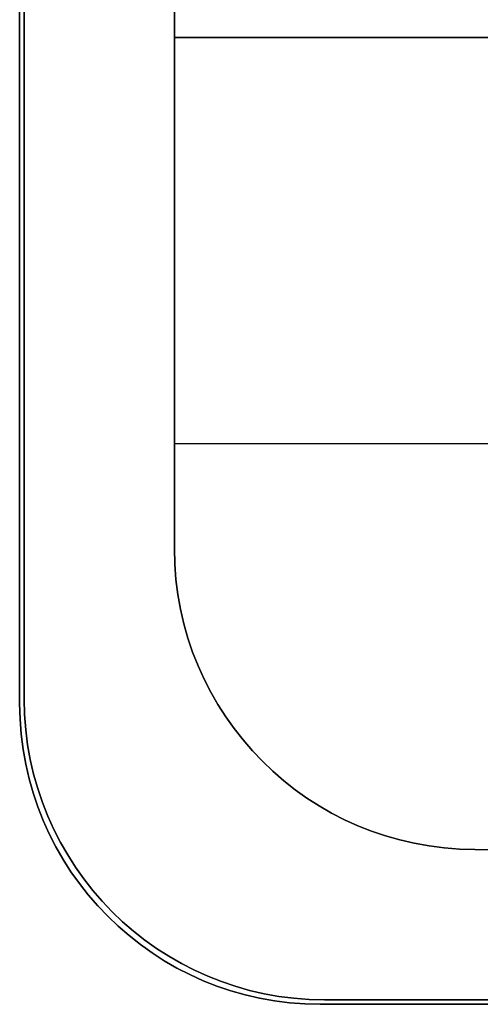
# Model space of a CAD drawing. Header units: millimetres. Extents: x -159 to -7, y -159 to -7.
# Tile 1 of 199: x -159 to -143, y -159 to -126. Entities that reach past the tile are written whole.
import ezdxf

# ---------------------------------------------------------------- set-up
doc = ezdxf.new("R2010")
doc.units = ezdxf.units.MM
doc.layers.add('Layer 01', color=18, linetype='Continuous', true_color=0x000000)

msp = doc.modelspace()

# ---------------------------------------------------------------- linework, layer by layer
at = {"layer": 'Layer 01'}
for p, q in [((-158.757, -17.457, 28.5), (-158.757, -148.757, 28.5)), ((-158.607, -17.607, 12), (-158.607, -148.607, 12)), ((-158.607, -148.607, 45), (-158.607, -17.607, 45)), ((-153.607, -126.607, 12), (-153.607, -22.607, 12)), ((-153.607, -22.607, 45), (-153.607, -126.607, 45)), ((-136.607, -126.607, 9.5), (-153.607, -126.607, 9.5)), ((-153.607, -126.607, 45), (-136.607, -126.607, 45)), ((-145.107, -126.607, 7), (-145.107, -126.607, 12)), ((-145.107, -126.607, 50), (-145.107, -126.607, 40)), ((-153.607, -140.107, 12), (-141.981, -140.107, 12)), ((-150.678, -150.678, 12), (-150.678, -150.678, 17)), ((-155.678, -155.678, 7), (-155.678, -155.678, 17)), ((-155.678, -155.678, 50), (-155.678, -155.678, 40)), ((-155.828, -155.828, 50), (-155.828, -155.828, 7)), ((-148.757, -158.757, 28.5), (-17.457, -158.757, 28.5)), ((-148.607, -158.607, 12), (-17.607, -158.607, 12)), ((-17.607, -158.607, 45), (-148.607, -158.607, 45))]:
    msp.add_line(p, q, dxfattribs=at)
for centre in [(-143.607, -143.607, 12), (-143.607, -143.607, 14.5), (-148.607, -148.607, 17), (-148.607, -148.607, 7), (-148.607, -148.607, 40), (-148.607, -148.607, 12), (-148.757, -148.757, 7)]:
    msp.add_arc(centre, 10, 180, 270, dxfattribs=at)
at = {"layer": 'Layer 01', "extrusion": (0, 0, -1)}
for centre in [(143.607, -143.607, -17), (148.607, -148.607, -50), (148.607, -148.607, -45), (148.757, -148.757, -50), (148.757, -148.757, -28.5)]:
    msp.add_arc(centre, 10, 270, 0, dxfattribs=at)
at = {"layer": 'Layer 01'}
for points in [[(-158.757, -148.757, 7), (-158.757, -83.107, 7), (-158.757, -17.457, 7)], [(-158.757, -17.457, 50), (-158.757, -83.107, 50), (-158.757, -148.757, 50)], [(-158.607, -17.607, 17), (-158.607, -83.107, 17), (-158.607, -148.607, 17)], [(-158.607, -148.607, 7), (-158.607, -83.107, 7), (-158.607, -17.607, 7)], [(-158.607, -17.607, 40), (-158.607, -83.107, 40), (-158.607, -148.607, 40)], [(-158.607, -148.607, 50), (-158.607, -83.107, 50), (-158.607, -17.607, 50)], [(-153.607, -143.607, 17), (-153.607, -83.107, 17), (-153.607, -22.607, 17)], [(-153.607, -22.607, 7), (-153.607, -74.607, 7), (-153.607, -126.607, 7)], [(-153.607, -126.607, 40), (-153.607, -74.607, 40), (-153.607, -22.607, 40)], [(-153.607, -22.607, 50), (-153.607, -74.607, 50), (-153.607, -126.607, 50)], [(-136.607, -126.607, 12), (-145.107, -126.607, 12), (-153.607, -126.607, 12)], [(-153.607, -126.607, 12), (-153.607, -135.107, 12), (-153.607, -143.607, 12)], [(-136.607, -126.607, 7), (-145.107, -126.607, 7), (-153.607, -126.607, 7)], [(-153.607, -126.607, 7), (-153.607, -126.607, 9.5), (-153.607, -126.607, 12)], [(-136.607, -126.607, 40), (-145.107, -126.607, 40), (-153.607, -126.607, 40)], [(-153.607, -126.607, 50), (-145.107, -126.607, 50), (-136.607, -126.607, 50)], [(-153.607, -126.607, 40), (-153.607, -126.607, 45), (-153.607, -126.607, 50)], [(-153.607, -143.607, 17), (-153.607, -143.607, 14.5), (-153.607, -143.607, 12)], [(-158.607, -148.607, 17), (-158.607, -148.607, 12), (-158.607, -148.607, 7)], [(-158.607, -148.607, 50), (-158.607, -148.607, 45), (-158.607, -148.607, 40)], [(-158.757, -148.757, 50), (-158.757, -148.757, 28.5), (-158.757, -148.757, 7)], [(-143.607, -153.607, 12), (-135.107, -153.607, 12), (-126.607, -153.607, 12)], [(-143.607, -153.607, 12), (-143.607, -153.607, 14.5), (-143.607, -153.607, 17)], [(-143.607, -153.607, 17), (-83.107, -153.607, 17), (-22.607, -153.607, 17)], [(-148.757, -158.757, 7), (-148.757, -158.757, 28.5), (-148.757, -158.757, 50)], [(-148.757, -158.757, 50), (-83.107, -158.757, 50), (-17.457, -158.757, 50)], [(-17.457, -158.757, 7), (-83.107, -158.757, 7), (-148.757, -158.757, 7)], [(-148.607, -158.607, 17), (-83.107, -158.607, 17), (-17.607, -158.607, 17)], [(-148.607, -158.607, 7), (-148.607, -158.607, 12), (-148.607, -158.607, 17)], [(-148.607, -158.607, 7), (-83.107, -158.607, 7), (-17.607, -158.607, 7)], [(-148.607, -158.607, 40), (-83.107, -158.607, 40), (-17.607, -158.607, 40)], [(-148.607, -158.607, 40), (-148.607, -158.607, 45), (-148.607, -158.607, 50)], [(-17.607, -158.607, 50), (-83.107, -158.607, 50), (-148.607, -158.607, 50)]]:
    msp.add_open_spline(points, degree=2, dxfattribs=at)

doc.saveas('drawing.dxf')
